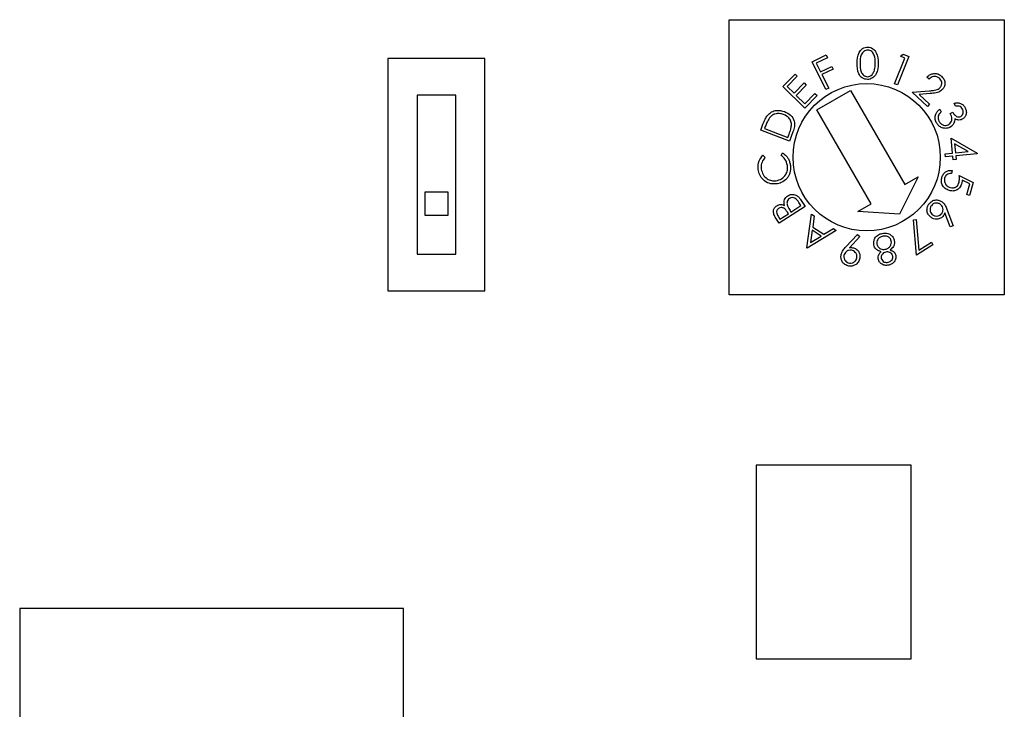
# Model space of a CAD drawing. Header units: millimetres. Extents: x 11 to 199, y 5 to 292.
# Tile 7 of 11: x 81 to 106, y 110 to 128. Entities that reach past the tile are written whole.
import ezdxf

# ---------------------------------------------------------------- set-up
doc = ezdxf.new("R2010")
doc.units = ezdxf.units.MM

msp = doc.modelspace()

# ---------------------------------------------------------------- linework, layer by layer
at = {"color": 7, "linetype": 'Continuous', "lineweight": 30}
for p, q in [((99.349, 128.099), (106.449, 128.099)), ((99.349, 120.999), (99.349, 128.099)), ((106.449, 128.099), (106.449, 120.999)), ((93.049, 127.099), (90.549, 127.099)), ((90.549, 127.099), (90.549, 121.099)), ((93.049, 121.099), (93.049, 127.099)), ((101.495, 127.011), (101.853, 127.188)), ((101.848, 126.297), (101.495, 127.011)), ((101.887, 127.118), (101.6, 126.976)), ((101.853, 127.188), (101.887, 127.118)), ((103.621, 126.443), (103.884, 127.108)), ((103.986, 127.151), (103.694, 126.414)), ((103.768, 127.154), (103.841, 127.208)), ((103.884, 127.108), (103.768, 127.154)), ((103.841, 127.208), (103.986, 127.151)), ((101.6, 126.976), (101.711, 126.752)), ((101.711, 126.752), (101.998, 126.894)), ((102.033, 126.824), (101.745, 126.682)), ((101.998, 126.894), (102.033, 126.824)), ((100.738, 126.371), (101.054, 126.696)), ((101.11, 126.641), (100.849, 126.373)), ((101.054, 126.696), (101.11, 126.641)), ((101.745, 126.682), (101.919, 126.332)), ((104.51, 126.567), (104.453, 126.619)), ((101.305, 125.819), (100.738, 126.371)), ((100.849, 126.373), (101.026, 126.2)), ((101.026, 126.2), (101.285, 126.466)), ((101.341, 126.412), (101.082, 126.146)), ((101.285, 126.466), (101.341, 126.412)), ((101.616, 125.771), (102.482, 126.271)), ((101.919, 126.332), (101.848, 126.297)), ((102.482, 126.271), (103.882, 123.846)), ((103.694, 126.414), (103.621, 126.443)), ((104.069, 126.227), (104.517, 126.264)), ((92.299, 126.149), (91.299, 126.149)), ((91.299, 126.149), (91.299, 122.049)), ((92.299, 122.049), (92.299, 126.149)), ((101.082, 126.146), (101.304, 125.93)), ((101.304, 125.93), (101.563, 126.196)), ((101.619, 126.142), (101.305, 125.819)), ((101.563, 126.196), (101.619, 126.142)), ((104.469, 125.861), (104.069, 126.227)), ((104.541, 126.19), (104.249, 126.167)), ((104.249, 126.167), (104.521, 125.917)), ((103.016, 123.346), (101.616, 125.771)), ((104.521, 125.917), (104.469, 125.861)), ((104.786, 125.787), (104.821, 125.717)), ((105.192, 125.869), (105.155, 125.942)), ((105.057, 125.675), (105.122, 125.708)), ((100.165, 125.244), (100.223, 125.398)), ((100.909, 124.964), (100.165, 125.244)), ((100.284, 125.341), (100.264, 125.288)), ((100.264, 125.288), (100.866, 125.062)), ((100.866, 125.062), (100.898, 125.148)), ((100.998, 125.201), (100.909, 124.964)), ((105.112, 124.657), (105.076, 125.037)), ((105.076, 125.037), (105.749, 124.654)), ((105.52, 124.696), (105.166, 124.898)), ((105.166, 124.898), (105.188, 124.664)), ((100.224, 124.598), (100.279, 124.542)), ((100.689, 124.595), (100.729, 124.663)), ((104.927, 124.639), (105.112, 124.657)), ((104.935, 124.559), (104.927, 124.639)), ((105.12, 124.577), (104.935, 124.559)), ((105.129, 124.481), (105.12, 124.577)), ((105.205, 124.488), (105.129, 124.481)), ((105.188, 124.664), (105.52, 124.696)), ((105.751, 124.638), (105.196, 124.584)), ((105.196, 124.584), (105.205, 124.488)), ((105.749, 124.654), (105.751, 124.638)), ((105.108, 124.207), (105.086, 124.128)), ((104.229, 124.046), (103.749, 123.077)), ((103.882, 123.846), (104.229, 124.046)), ((105.287, 124.073), (105.647, 123.897)), ((105.558, 123.858), (105.36, 123.954)), ((105.482, 123.585), (105.558, 123.858)), ((105.647, 123.897), (105.555, 123.565)), ((92.099, 123.649), (91.499, 123.649)), ((91.499, 123.649), (91.499, 123.049)), ((92.099, 123.049), (92.099, 123.649)), ((101.192, 123.459), (101.31, 123.275)), ((105.555, 123.565), (105.482, 123.585)), ((101.31, 123.275), (100.64, 122.846)), ((100.945, 123.134), (101.202, 123.299)), ((101.202, 123.299), (101.149, 123.381)), ((102.67, 123.146), (103.016, 123.346)), ((91.499, 123.049), (92.099, 123.049)), ((100.64, 122.846), (100.555, 122.978)), ((100.614, 123.031), (100.663, 122.954)), ((100.663, 122.954), (100.878, 123.091)), ((100.878, 123.091), (100.853, 123.129)), ((100.921, 123.172), (100.945, 123.134)), ((101.351, 122.214), (101.477, 123.08)), ((101.477, 123.08), (101.548, 123.033)), ((101.548, 123.033), (101.509, 122.746)), ((103.749, 123.077), (102.67, 123.146)), ((104.103, 122.936), (104.176, 122.943)), ((104.176, 122.943), (104.245, 122.15)), ((105.052, 122.748), (104.918, 123.115)), ((104.979, 123.184), (105.126, 122.775)), ((101.509, 122.746), (101.795, 122.559)), ((101.795, 122.559), (102.042, 122.709)), ((102.042, 122.709), (102.116, 122.66)), ((104.182, 122.02), (104.103, 122.936)), ((105.126, 122.775), (105.052, 122.748)), ((102.116, 122.66), (101.367, 122.203)), ((101.496, 122.663), (101.451, 122.349)), ((101.451, 122.349), (101.723, 122.514)), ((101.723, 122.514), (101.496, 122.663)), ((102.364, 122.237), (102.662, 122.554)), ((102.72, 122.501), (102.454, 122.214)), ((102.662, 122.554), (102.72, 122.501)), ((101.367, 122.203), (101.351, 122.214)), ((104.607, 122.291), (104.182, 122.02)), ((104.245, 122.15), (104.567, 122.354)), ((104.567, 122.354), (104.607, 122.291)), ((91.299, 122.049), (92.299, 122.049)), ((90.549, 121.099), (93.049, 121.099)), ((106.449, 120.999), (99.349, 120.999)), ((100.049, 116.599), (100.049, 111.599)), ((104.049, 116.599), (100.049, 116.599)), ((104.049, 111.599), (104.049, 116.599)), ((81.049, 112.899), (81.049, 102.999)), ((90.949, 112.899), (81.049, 112.899)), ((90.949, 102.999), (90.949, 112.899)), ((100.049, 111.599), (104.049, 111.599))]:
    msp.add_line(p, q, dxfattribs=at)
msp.add_circle((102.899, 124.549), 1.9, dxfattribs=at)
for points, knots in [([(102.653, 126.976), (102.657, 127.071), (102.663, 127.214), (102.77, 127.346), (102.855, 127.386), (102.902, 127.39), (102.925, 127.391)], [0, 0, 0, 0, 0.499701, 0.748888, 0.874439, 1, 1, 1, 1]), ([(102.653, 126.976), (102.657, 127.071), (102.663, 127.214), (102.77, 127.346), (102.855, 127.386), (102.902, 127.39), (102.925, 127.391)], [0, 0, 0, 0, 0.499701, 0.748888, 0.874439, 1, 1, 1, 1]), ([(102.927, 127.316), (102.909, 127.314), (102.872, 127.31), (102.807, 127.272), (102.732, 127.161), (102.73, 127.049), (102.729, 126.974)], [0, 0, 0, 0, 0.125282, 0.250694, 0.499562, 1, 1, 1, 1]), ([(102.927, 127.316), (102.909, 127.314), (102.872, 127.31), (102.807, 127.272), (102.732, 127.161), (102.73, 127.049), (102.729, 126.974)], [0, 0, 0, 0, 0.125282, 0.250694, 0.499562, 1, 1, 1, 1]), ([(102.925, 127.391), (102.948, 127.389), (102.995, 127.385), (103.08, 127.343), (103.187, 127.21), (103.193, 127.066), (103.197, 126.97)], [0, 0, 0, 0, 0.125661, 0.251252, 0.50065, 1, 1, 1, 1]), ([(102.925, 127.391), (102.948, 127.389), (102.995, 127.385), (103.08, 127.343), (103.187, 127.21), (103.193, 127.066), (103.197, 126.97)], [0, 0, 0, 0, 0.125661, 0.251252, 0.50065, 1, 1, 1, 1]), ([(103.122, 126.97), (103.12, 127.044), (103.117, 127.156), (103.046, 127.269), (102.982, 127.309), (102.945, 127.313), (102.927, 127.316)], [0, 0, 0, 0, 0.500237, 0.74927, 0.874753, 1, 1, 1, 1]), ([(103.122, 126.97), (103.12, 127.044), (103.117, 127.156), (103.046, 127.269), (102.982, 127.309), (102.945, 127.313), (102.927, 127.316)], [0, 0, 0, 0, 0.500237, 0.74927, 0.874753, 1, 1, 1, 1]), ([(102.916, 126.556), (102.893, 126.558), (102.847, 126.562), (102.762, 126.604), (102.658, 126.739), (102.655, 126.881), (102.653, 126.976)], [0, 0, 0, 0, 0.125601, 0.251175, 0.500319, 1, 1, 1, 1]), ([(102.916, 126.556), (102.893, 126.558), (102.847, 126.562), (102.762, 126.604), (102.658, 126.739), (102.655, 126.881), (102.653, 126.976)], [0, 0, 0, 0, 0.125601, 0.251175, 0.500319, 1, 1, 1, 1]), ([(102.729, 126.974), (102.728, 126.899), (102.728, 126.786), (102.801, 126.674), (102.865, 126.634), (102.901, 126.63), (102.92, 126.628)], [0, 0, 0, 0, 0.500417, 0.74923, 0.874718, 1, 1, 1, 1]), ([(102.729, 126.974), (102.728, 126.899), (102.728, 126.786), (102.801, 126.674), (102.865, 126.634), (102.901, 126.63), (102.92, 126.628)], [0, 0, 0, 0, 0.500417, 0.74923, 0.874718, 1, 1, 1, 1]), ([(103.197, 126.97), (103.191, 126.875), (103.183, 126.731), (103.072, 126.601), (102.987, 126.561), (102.94, 126.557), (102.916, 126.556)], [0, 0, 0, 0, 0.499373, 0.748747, 0.874374, 1, 1, 1, 1]), ([(103.197, 126.97), (103.191, 126.875), (103.183, 126.731), (103.072, 126.601), (102.987, 126.561), (102.94, 126.557), (102.916, 126.556)], [0, 0, 0, 0, 0.499373, 0.748747, 0.874374, 1, 1, 1, 1]), ([(102.92, 126.628), (102.942, 126.63), (102.985, 126.636), (103.052, 126.682), (103.075, 126.734), (103.09, 126.765)], [0, 0, 0, 0, 0.280095, 0.560672, 1, 1, 1, 1]), ([(102.92, 126.628), (102.942, 126.63), (102.985, 126.636), (103.052, 126.682), (103.075, 126.734), (103.09, 126.765)], [0, 0, 0, 0, 0.280095, 0.560672, 1, 1, 1, 1]), ([(103.09, 126.765), (103.1, 126.803), (103.119, 126.87), (103.121, 126.939), (103.122, 126.97)], [0, 0, 0, 0, 0.559618, 1, 1, 1, 1]), ([(103.09, 126.765), (103.1, 126.803), (103.119, 126.87), (103.121, 126.939), (103.122, 126.97)], [0, 0, 0, 0, 0.559618, 1, 1, 1, 1]), ([(104.453, 126.619), (104.484, 126.645), (104.544, 126.697), (104.657, 126.716), (104.758, 126.696), (104.808, 126.658), (104.832, 126.639)], [0, 0, 0, 0, 0.280002, 0.559513, 0.779659, 1, 1, 1, 1]), ([(104.453, 126.619), (104.484, 126.645), (104.544, 126.697), (104.657, 126.716), (104.758, 126.696), (104.808, 126.658), (104.832, 126.639)], [0, 0, 0, 0, 0.280002, 0.559513, 0.779659, 1, 1, 1, 1]), ([(104.778, 126.586), (104.755, 126.602), (104.709, 126.635), (104.628, 126.637), (104.56, 126.61), (104.527, 126.581), (104.51, 126.567)], [0, 0, 0, 0, 0.279462, 0.558569, 0.779024, 1, 1, 1, 1]), ([(104.778, 126.586), (104.755, 126.602), (104.709, 126.635), (104.628, 126.637), (104.56, 126.61), (104.527, 126.581), (104.51, 126.567)], [0, 0, 0, 0, 0.279462, 0.558569, 0.779024, 1, 1, 1, 1]), ([(104.794, 126.347), (104.809, 126.368), (104.838, 126.409), (104.838, 126.481), (104.818, 126.542), (104.791, 126.571), (104.778, 126.586)], [0, 0, 0, 0, 0.279179, 0.559034, 0.779397, 1, 1, 1, 1]), ([(104.794, 126.347), (104.809, 126.368), (104.838, 126.409), (104.838, 126.481), (104.818, 126.542), (104.791, 126.571), (104.778, 126.586)], [0, 0, 0, 0, 0.279179, 0.559034, 0.779397, 1, 1, 1, 1]), ([(104.832, 126.639), (104.857, 126.612), (104.906, 126.558), (104.922, 126.456), (104.904, 126.363), (104.87, 126.318), (104.853, 126.296)], [0, 0, 0, 0, 0.280001, 0.559264, 0.779602, 1, 1, 1, 1]), ([(104.832, 126.639), (104.857, 126.612), (104.906, 126.558), (104.922, 126.456), (104.904, 126.363), (104.87, 126.318), (104.853, 126.296)], [0, 0, 0, 0, 0.280001, 0.559264, 0.779602, 1, 1, 1, 1]), ([(104.517, 126.264), (104.55, 126.267), (104.606, 126.272), (104.682, 126.283), (104.746, 126.303), (104.778, 126.332), (104.794, 126.347)], [0, 0, 0, 0, 0.340519, 0.56078, 0.780523, 1, 1, 1, 1]), ([(104.517, 126.264), (104.55, 126.267), (104.606, 126.272), (104.682, 126.283), (104.746, 126.303), (104.778, 126.332), (104.794, 126.347)], [0, 0, 0, 0, 0.340519, 0.56078, 0.780523, 1, 1, 1, 1]), ([(104.853, 126.296), (104.823, 126.27), (104.775, 126.229), (104.688, 126.209), (104.615, 126.197), (104.565, 126.193), (104.541, 126.19)], [0, 0, 0, 0, 0.338461, 0.5587846, 0.7793658, 1, 1, 1, 1]), ([(104.853, 126.296), (104.823, 126.27), (104.775, 126.229), (104.688, 126.209), (104.615, 126.197), (104.565, 126.193), (104.541, 126.19)], [0, 0, 0, 0, 0.338461, 0.5587846, 0.7793658, 1, 1, 1, 1]), ([(100.341, 125.63), (100.374, 125.662), (100.439, 125.725), (100.599, 125.774), (100.713, 125.745), (100.782, 125.727)], [0, 0, 0, 0, 0.280441, 0.560895, 1, 1, 1, 1]), ([(100.341, 125.63), (100.374, 125.662), (100.439, 125.725), (100.599, 125.774), (100.713, 125.745), (100.782, 125.727)], [0, 0, 0, 0, 0.280441, 0.560895, 1, 1, 1, 1]), ([(104.694, 125.448), (104.68, 125.482), (104.654, 125.55), (104.671, 125.653), (104.72, 125.733), (104.764, 125.769), (104.786, 125.787)], [0, 0, 0, 0, 0.279861, 0.558966, 0.779248, 1, 1, 1, 1]), ([(104.694, 125.448), (104.68, 125.482), (104.654, 125.55), (104.671, 125.653), (104.72, 125.733), (104.764, 125.769), (104.786, 125.787)], [0, 0, 0, 0, 0.279861, 0.558966, 0.779248, 1, 1, 1, 1]), ([(105.155, 125.942), (105.187, 125.947), (105.249, 125.959), (105.337, 125.936), (105.405, 125.888), (105.43, 125.846), (105.443, 125.824)], [0, 0, 0, 0, 0.2803506, 0.5597595, 0.7797959, 1, 1, 1, 1]), ([(105.155, 125.942), (105.187, 125.947), (105.249, 125.959), (105.337, 125.936), (105.405, 125.888), (105.43, 125.846), (105.443, 125.824)], [0, 0, 0, 0, 0.2803506, 0.5597595, 0.7797959, 1, 1, 1, 1]), ([(105.374, 125.79), (105.363, 125.807), (105.342, 125.841), (105.275, 125.874), (105.223, 125.871), (105.192, 125.869)], [0, 0, 0, 0, 0.280086, 0.559628, 1, 1, 1, 1]), ([(105.374, 125.79), (105.363, 125.807), (105.342, 125.841), (105.275, 125.874), (105.223, 125.871), (105.192, 125.869)], [0, 0, 0, 0, 0.280086, 0.559628, 1, 1, 1, 1]), ([(105.325, 125.601), (105.341, 125.613), (105.375, 125.637), (105.393, 125.693), (105.393, 125.745), (105.38, 125.775), (105.374, 125.79)], [0, 0, 0, 0, 0.278732, 0.558613, 0.779111, 1, 1, 1, 1]), ([(105.325, 125.601), (105.341, 125.613), (105.375, 125.637), (105.393, 125.693), (105.393, 125.745), (105.38, 125.775), (105.374, 125.79)], [0, 0, 0, 0, 0.278732, 0.558613, 0.779111, 1, 1, 1, 1]), ([(105.443, 125.824), (105.454, 125.794), (105.477, 125.734), (105.465, 125.643), (105.424, 125.569), (105.382, 125.541), (105.361, 125.527)], [0, 0, 0, 0, 0.280025, 0.559821, 0.780065, 1, 1, 1, 1]), ([(105.443, 125.824), (105.454, 125.794), (105.477, 125.734), (105.465, 125.643), (105.424, 125.569), (105.382, 125.541), (105.361, 125.527)], [0, 0, 0, 0, 0.280025, 0.559821, 0.780065, 1, 1, 1, 1]), ([(100.223, 125.398), (100.241, 125.444), (100.272, 125.526), (100.32, 125.599), (100.341, 125.63)], [0, 0, 0, 0, 0.560447, 1, 1, 1, 1]), ([(100.223, 125.398), (100.241, 125.444), (100.272, 125.526), (100.32, 125.599), (100.341, 125.63)], [0, 0, 0, 0, 0.560447, 1, 1, 1, 1]), ([(100.392, 125.563), (100.368, 125.523), (100.326, 125.452), (100.297, 125.375), (100.284, 125.341)], [0, 0, 0, 0, 0.559535, 1, 1, 1, 1]), ([(100.392, 125.563), (100.368, 125.523), (100.326, 125.452), (100.297, 125.375), (100.284, 125.341)], [0, 0, 0, 0, 0.559535, 1, 1, 1, 1]), ([(100.755, 125.652), (100.719, 125.662), (100.647, 125.684), (100.54, 125.672), (100.451, 125.629), (100.412, 125.585), (100.392, 125.563)], [0, 0, 0, 0, 0.280218, 0.559829, 0.779823, 1, 1, 1, 1]), ([(100.755, 125.652), (100.719, 125.662), (100.647, 125.684), (100.54, 125.672), (100.451, 125.629), (100.412, 125.585), (100.392, 125.563)], [0, 0, 0, 0, 0.280218, 0.559829, 0.779823, 1, 1, 1, 1]), ([(100.959, 125.369), (100.958, 125.404), (100.954, 125.475), (100.886, 125.586), (100.805, 125.627), (100.755, 125.652)], [0, 0, 0, 0, 0.280471, 0.560926, 1, 1, 1, 1]), ([(100.959, 125.369), (100.958, 125.404), (100.954, 125.475), (100.886, 125.586), (100.805, 125.627), (100.755, 125.652)], [0, 0, 0, 0, 0.280471, 0.560926, 1, 1, 1, 1]), ([(100.782, 125.727), (100.837, 125.7), (100.946, 125.646), (101.04, 125.495), (101.045, 125.336), (101.014, 125.246), (100.998, 125.201)], [0, 0, 0, 0, 0.279992, 0.559031, 0.778795, 1, 1, 1, 1]), ([(100.782, 125.727), (100.837, 125.7), (100.946, 125.646), (101.04, 125.495), (101.045, 125.336), (101.014, 125.246), (100.998, 125.201)], [0, 0, 0, 0, 0.279992, 0.559031, 0.778795, 1, 1, 1, 1]), ([(104.747, 125.614), (104.743, 125.589), (104.737, 125.543), (104.755, 125.501), (104.764, 125.482)], [0, 0, 0, 0, 0.558659, 1, 1, 1, 1]), ([(104.747, 125.614), (104.743, 125.589), (104.737, 125.543), (104.755, 125.501), (104.764, 125.482)], [0, 0, 0, 0, 0.558659, 1, 1, 1, 1]), ([(104.821, 125.717), (104.803, 125.701), (104.771, 125.672), (104.754, 125.632), (104.747, 125.614)], [0, 0, 0, 0, 0.560699, 1, 1, 1, 1]), ([(104.821, 125.717), (104.803, 125.701), (104.771, 125.672), (104.754, 125.632), (104.747, 125.614)], [0, 0, 0, 0, 0.560699, 1, 1, 1, 1]), ([(104.764, 125.482), (104.778, 125.459), (104.806, 125.412), (104.874, 125.375), (104.945, 125.365), (104.985, 125.38), (105.005, 125.388)], [0, 0, 0, 0, 0.280283, 0.559563, 0.779872, 1, 1, 1, 1]), ([(104.764, 125.482), (104.778, 125.459), (104.806, 125.412), (104.874, 125.375), (104.945, 125.365), (104.985, 125.38), (105.005, 125.388)], [0, 0, 0, 0, 0.280283, 0.559563, 0.779872, 1, 1, 1, 1]), ([(105.005, 125.388), (105.022, 125.399), (105.057, 125.422), (105.088, 125.476), (105.103, 125.565), (105.076, 125.63), (105.057, 125.675)], [0, 0, 0, 0, 0.186662, 0.37354, 0.560287, 1, 1, 1, 1]), ([(105.005, 125.388), (105.022, 125.399), (105.057, 125.422), (105.088, 125.476), (105.103, 125.565), (105.076, 125.63), (105.057, 125.675)], [0, 0, 0, 0, 0.186662, 0.37354, 0.560287, 1, 1, 1, 1]), ([(105.122, 125.708), (105.135, 125.687), (105.159, 125.646), (105.21, 125.603), (105.271, 125.583), (105.307, 125.595), (105.325, 125.601)], [0, 0, 0, 0, 0.280946, 0.561417, 0.780796, 1, 1, 1, 1]), ([(105.122, 125.708), (105.135, 125.687), (105.159, 125.646), (105.21, 125.603), (105.271, 125.583), (105.307, 125.595), (105.325, 125.601)], [0, 0, 0, 0, 0.280946, 0.561417, 0.780796, 1, 1, 1, 1]), ([(105.169, 125.545), (105.17, 125.523), (105.171, 125.484), (105.156, 125.447), (105.15, 125.43)], [0, 0, 0, 0, 0.559875, 1, 1, 1, 1]), ([(105.169, 125.545), (105.17, 125.523), (105.171, 125.484), (105.156, 125.447), (105.15, 125.43)], [0, 0, 0, 0, 0.559875, 1, 1, 1, 1]), ([(105.361, 125.527), (105.344, 125.52), (105.308, 125.506), (105.239, 125.508), (105.196, 125.531), (105.169, 125.545)], [0, 0, 0, 0, 0.280322, 0.560483, 1, 1, 1, 1]), ([(105.361, 125.527), (105.344, 125.52), (105.308, 125.506), (105.239, 125.508), (105.196, 125.531), (105.169, 125.545)], [0, 0, 0, 0, 0.280322, 0.560483, 1, 1, 1, 1]), ([(100.898, 125.148), (100.914, 125.188), (100.941, 125.26), (100.954, 125.336), (100.959, 125.369)], [0, 0, 0, 0, 0.5603879, 1, 1, 1, 1]), ([(100.898, 125.148), (100.914, 125.188), (100.941, 125.26), (100.954, 125.336), (100.959, 125.369)], [0, 0, 0, 0, 0.5603879, 1, 1, 1, 1]), ([(105.046, 125.32), (105.009, 125.308), (104.934, 125.283), (104.824, 125.31), (104.741, 125.369), (104.71, 125.422), (104.694, 125.448)], [0, 0, 0, 0, 0.279428, 0.558847, 0.779284, 1, 1, 1, 1]), ([(105.046, 125.32), (105.009, 125.308), (104.934, 125.283), (104.824, 125.31), (104.741, 125.369), (104.71, 125.422), (104.694, 125.448)], [0, 0, 0, 0, 0.279428, 0.558847, 0.779284, 1, 1, 1, 1]), ([(105.15, 125.43), (105.136, 125.405), (105.111, 125.359), (105.066, 125.332), (105.046, 125.32)], [0, 0, 0, 0, 0.559523, 1, 1, 1, 1]), ([(105.15, 125.43), (105.136, 125.405), (105.111, 125.359), (105.066, 125.332), (105.046, 125.32)], [0, 0, 0, 0, 0.559523, 1, 1, 1, 1]), ([(100.102, 124.232), (100.1, 124.309), (100.098, 124.447), (100.185, 124.552), (100.224, 124.598)], [0, 0, 0, 0, 0.559524, 1, 1, 1, 1]), ([(100.102, 124.232), (100.1, 124.309), (100.098, 124.447), (100.185, 124.552), (100.224, 124.598)], [0, 0, 0, 0, 0.559524, 1, 1, 1, 1]), ([(100.279, 124.542), (100.255, 124.514), (100.215, 124.467), (100.186, 124.387), (100.174, 124.315), (100.177, 124.267), (100.179, 124.243)], [0, 0, 0, 0, 0.339385, 0.559509, 0.779752, 1, 1, 1, 1]), ([(100.279, 124.542), (100.255, 124.514), (100.215, 124.467), (100.186, 124.387), (100.174, 124.315), (100.177, 124.267), (100.179, 124.243)], [0, 0, 0, 0, 0.339385, 0.559509, 0.779752, 1, 1, 1, 1]), ([(100.855, 124.334), (100.839, 124.393), (100.812, 124.499), (100.727, 124.566), (100.689, 124.595)], [0, 0, 0, 0, 0.558738, 1, 1, 1, 1]), ([(100.855, 124.334), (100.839, 124.393), (100.812, 124.499), (100.727, 124.566), (100.689, 124.595)], [0, 0, 0, 0, 0.558738, 1, 1, 1, 1]), ([(100.729, 124.663), (100.765, 124.636), (100.825, 124.592), (100.881, 124.505), (100.915, 124.425), (100.925, 124.368), (100.93, 124.339)], [0, 0, 0, 0, 0.339255, 0.559431, 0.779682, 1, 1, 1, 1]), ([(100.729, 124.663), (100.765, 124.636), (100.825, 124.592), (100.881, 124.505), (100.915, 124.425), (100.925, 124.368), (100.93, 124.339)], [0, 0, 0, 0, 0.339255, 0.559431, 0.779682, 1, 1, 1, 1]), ([(100.566, 123.859), (100.503, 123.858), (100.377, 123.857), (100.227, 123.957), (100.131, 124.088), (100.112, 124.184), (100.102, 124.232)], [0, 0, 0, 0, 0.279491, 0.559094, 0.779387, 1, 1, 1, 1]), ([(100.566, 123.859), (100.503, 123.858), (100.377, 123.857), (100.227, 123.957), (100.131, 124.088), (100.112, 124.184), (100.102, 124.232)], [0, 0, 0, 0, 0.279491, 0.559094, 0.779387, 1, 1, 1, 1]), ([(100.179, 124.243), (100.192, 124.194), (100.217, 124.095), (100.32, 123.991), (100.442, 123.938), (100.522, 123.941), (100.562, 123.943)], [0, 0, 0, 0, 0.279738, 0.559347, 0.779582, 1, 1, 1, 1]), ([(100.179, 124.243), (100.192, 124.194), (100.217, 124.095), (100.32, 123.991), (100.442, 123.938), (100.522, 123.941), (100.562, 123.943)], [0, 0, 0, 0, 0.279738, 0.559347, 0.779582, 1, 1, 1, 1]), ([(100.562, 123.943), (100.612, 123.955), (100.713, 123.98), (100.812, 124.089), (100.861, 124.214), (100.857, 124.294), (100.855, 124.334)], [0, 0, 0, 0, 0.279578, 0.559094, 0.77939, 1, 1, 1, 1]), ([(100.562, 123.943), (100.612, 123.955), (100.713, 123.98), (100.812, 124.089), (100.861, 124.214), (100.857, 124.294), (100.855, 124.334)], [0, 0, 0, 0, 0.279578, 0.559094, 0.77939, 1, 1, 1, 1]), ([(100.93, 124.339), (100.933, 124.297), (100.938, 124.228), (100.917, 124.134), (100.884, 124.059), (100.851, 124.016), (100.834, 123.995)], [0, 0, 0, 0, 0.339845, 0.559928, 0.779936, 1, 1, 1, 1]), ([(100.93, 124.339), (100.933, 124.297), (100.938, 124.228), (100.917, 124.134), (100.884, 124.059), (100.851, 124.016), (100.834, 123.995)], [0, 0, 0, 0, 0.339845, 0.559928, 0.779936, 1, 1, 1, 1]), ([(104.839, 124.03), (104.85, 124.061), (104.874, 124.124), (104.949, 124.183), (105.03, 124.212), (105.082, 124.209), (105.108, 124.207)], [0, 0, 0, 0, 0.279885, 0.559322, 0.779565, 1, 1, 1, 1]), ([(104.839, 124.03), (104.85, 124.061), (104.874, 124.124), (104.949, 124.183), (105.03, 124.212), (105.082, 124.209), (105.108, 124.207)], [0, 0, 0, 0, 0.279885, 0.559322, 0.779565, 1, 1, 1, 1]), ([(100.834, 123.995), (100.79, 123.956), (100.712, 123.887), (100.611, 123.867), (100.566, 123.859)], [0, 0, 0, 0, 0.55904, 1, 1, 1, 1]), ([(100.834, 123.995), (100.79, 123.956), (100.712, 123.887), (100.611, 123.867), (100.566, 123.859)], [0, 0, 0, 0, 0.55904, 1, 1, 1, 1]), ([(105.033, 123.688), (104.995, 123.704), (104.918, 123.735), (104.845, 123.829), (104.819, 123.934), (104.832, 123.998), (104.839, 124.03)], [0, 0, 0, 0, 0.2798968, 0.5593295, 0.7794167, 1, 1, 1, 1]), ([(105.033, 123.688), (104.995, 123.704), (104.918, 123.735), (104.845, 123.829), (104.819, 123.934), (104.832, 123.998), (104.839, 124.03)], [0, 0, 0, 0, 0.2798968, 0.5593295, 0.7794167, 1, 1, 1, 1]), ([(104.909, 124.006), (104.905, 123.976), (104.897, 123.917), (104.936, 123.842), (104.992, 123.789), (105.036, 123.774), (105.058, 123.766)], [0, 0, 0, 0, 0.279063, 0.55882, 0.779259, 1, 1, 1, 1]), ([(104.909, 124.006), (104.905, 123.976), (104.897, 123.917), (104.936, 123.842), (104.992, 123.789), (105.036, 123.774), (105.058, 123.766)], [0, 0, 0, 0, 0.279063, 0.55882, 0.779259, 1, 1, 1, 1]), ([(105.086, 124.128), (105.064, 124.129), (105.019, 124.129), (104.965, 124.097), (104.927, 124.055), (104.915, 124.022), (104.909, 124.006)], [0, 0, 0, 0, 0.2801582, 0.5592918, 0.7796475, 1, 1, 1, 1]), ([(105.086, 124.128), (105.064, 124.129), (105.019, 124.129), (104.965, 124.097), (104.927, 124.055), (104.915, 124.022), (104.909, 124.006)], [0, 0, 0, 0, 0.2801582, 0.5592918, 0.7796475, 1, 1, 1, 1]), ([(105.282, 123.898), (105.287, 123.93), (105.297, 123.988), (105.29, 124.047), (105.287, 124.073)], [0, 0, 0, 0, 0.559298, 1, 1, 1, 1]), ([(105.282, 123.898), (105.287, 123.93), (105.297, 123.988), (105.29, 124.047), (105.287, 124.073)], [0, 0, 0, 0, 0.559298, 1, 1, 1, 1]), ([(105.36, 123.954), (105.36, 123.936), (105.359, 123.904), (105.352, 123.873), (105.349, 123.86)], [0, 0, 0, 0, 0.560039, 1, 1, 1, 1]), ([(105.36, 123.954), (105.36, 123.936), (105.359, 123.904), (105.352, 123.873), (105.349, 123.86)], [0, 0, 0, 0, 0.560039, 1, 1, 1, 1]), ([(105.349, 123.86), (105.335, 123.824), (105.307, 123.754), (105.217, 123.692), (105.121, 123.671), (105.062, 123.682), (105.033, 123.688)], [0, 0, 0, 0, 0.2796507, 0.5590146, 0.7793079, 1, 1, 1, 1]), ([(105.349, 123.86), (105.335, 123.824), (105.307, 123.754), (105.217, 123.692), (105.121, 123.671), (105.062, 123.682), (105.033, 123.688)], [0, 0, 0, 0, 0.2796507, 0.5590146, 0.7793079, 1, 1, 1, 1]), ([(105.058, 123.766), (105.085, 123.761), (105.139, 123.752), (105.213, 123.784), (105.261, 123.836), (105.275, 123.877), (105.282, 123.898)], [0, 0, 0, 0, 0.279888, 0.559002, 0.77919, 1, 1, 1, 1]), ([(105.058, 123.766), (105.085, 123.761), (105.139, 123.752), (105.213, 123.784), (105.261, 123.836), (105.275, 123.877), (105.282, 123.898)], [0, 0, 0, 0, 0.279888, 0.559002, 0.77919, 1, 1, 1, 1]), ([(100.777, 123.302), (100.772, 123.329), (100.761, 123.381), (100.775, 123.456), (100.811, 123.515), (100.844, 123.541), (100.861, 123.553)], [0, 0, 0, 0, 0.280541, 0.559779, 0.779821, 1, 1, 1, 1]), ([(100.777, 123.302), (100.772, 123.329), (100.761, 123.381), (100.775, 123.456), (100.811, 123.515), (100.844, 123.541), (100.861, 123.553)], [0, 0, 0, 0, 0.280541, 0.559779, 0.779821, 1, 1, 1, 1]), ([(100.907, 123.485), (100.891, 123.472), (100.861, 123.447), (100.835, 123.377), (100.846, 123.327), (100.853, 123.296)], [0, 0, 0, 0, 0.280362, 0.560843, 1, 1, 1, 1]), ([(100.907, 123.485), (100.891, 123.472), (100.861, 123.447), (100.835, 123.377), (100.846, 123.327), (100.853, 123.296)], [0, 0, 0, 0, 0.280362, 0.560843, 1, 1, 1, 1]), ([(100.861, 123.553), (100.894, 123.569), (100.96, 123.6), (101.064, 123.579), (101.142, 123.528), (101.176, 123.482), (101.192, 123.459)], [0, 0, 0, 0, 0.279161, 0.558636, 0.779044, 1, 1, 1, 1]), ([(100.861, 123.553), (100.894, 123.569), (100.96, 123.6), (101.064, 123.579), (101.142, 123.528), (101.176, 123.482), (101.192, 123.459)], [0, 0, 0, 0, 0.279161, 0.558636, 0.779044, 1, 1, 1, 1]), ([(101.149, 123.381), (101.121, 123.424), (101.079, 123.488), (100.976, 123.514), (100.93, 123.494), (100.907, 123.485)], [0, 0, 0, 0, 0.499971, 0.750229, 1, 1, 1, 1]), ([(101.149, 123.381), (101.121, 123.424), (101.079, 123.488), (100.976, 123.514), (100.93, 123.494), (100.907, 123.485)], [0, 0, 0, 0, 0.499971, 0.750229, 1, 1, 1, 1]), ([(104.506, 123.346), (104.531, 123.372), (104.58, 123.425), (104.681, 123.451), (104.774, 123.439), (104.822, 123.41), (104.846, 123.395)], [0, 0, 0, 0, 0.2796356, 0.5590577, 0.7795233, 1, 1, 1, 1]), ([(104.506, 123.346), (104.531, 123.372), (104.58, 123.425), (104.681, 123.451), (104.774, 123.439), (104.822, 123.41), (104.846, 123.395)], [0, 0, 0, 0, 0.2796356, 0.5590577, 0.7795233, 1, 1, 1, 1]), ([(100.555, 122.978), (100.537, 123.008), (100.502, 123.066), (100.486, 123.162), (100.519, 123.247), (100.561, 123.281), (100.582, 123.298)], [0, 0, 0, 0, 0.2814034, 0.5601258, 0.779987, 1, 1, 1, 1]), ([(100.555, 122.978), (100.537, 123.008), (100.502, 123.066), (100.486, 123.162), (100.519, 123.247), (100.561, 123.281), (100.582, 123.298)], [0, 0, 0, 0, 0.2814034, 0.5601258, 0.779987, 1, 1, 1, 1]), ([(100.626, 123.229), (100.611, 123.217), (100.589, 123.199), (100.576, 123.163), (100.57, 123.107), (100.594, 123.065), (100.614, 123.031)], [0, 0, 0, 0, 0.249811, 0.375478, 0.501209, 1, 1, 1, 1]), ([(100.626, 123.229), (100.611, 123.217), (100.589, 123.199), (100.576, 123.163), (100.57, 123.107), (100.594, 123.065), (100.614, 123.031)], [0, 0, 0, 0, 0.249811, 0.375478, 0.501209, 1, 1, 1, 1]), ([(100.582, 123.298), (100.599, 123.307), (100.633, 123.325), (100.703, 123.334), (100.749, 123.314), (100.777, 123.302)], [0, 0, 0, 0, 0.280656, 0.561211, 1, 1, 1, 1]), ([(100.582, 123.298), (100.599, 123.307), (100.633, 123.325), (100.703, 123.334), (100.749, 123.314), (100.777, 123.302)], [0, 0, 0, 0, 0.280656, 0.561211, 1, 1, 1, 1]), ([(100.853, 123.129), (100.827, 123.17), (100.794, 123.221), (100.728, 123.247), (100.681, 123.253), (100.648, 123.238), (100.626, 123.229)], [0, 0, 0, 0, 0.499311, 0.625093, 0.750879, 1, 1, 1, 1]), ([(100.853, 123.129), (100.827, 123.17), (100.794, 123.221), (100.728, 123.247), (100.681, 123.253), (100.648, 123.238), (100.626, 123.229)], [0, 0, 0, 0, 0.499311, 0.625093, 0.750879, 1, 1, 1, 1]), ([(100.853, 123.296), (100.864, 123.272), (100.884, 123.229), (100.91, 123.19), (100.921, 123.172)], [0, 0, 0, 0, 0.559685, 1, 1, 1, 1]), ([(100.853, 123.296), (100.864, 123.272), (100.884, 123.229), (100.91, 123.19), (100.921, 123.172)], [0, 0, 0, 0, 0.559685, 1, 1, 1, 1]), ([(104.555, 123), (104.528, 123.025), (104.474, 123.075), (104.449, 123.178), (104.462, 123.272), (104.491, 123.322), (104.506, 123.346)], [0, 0, 0, 0, 0.279654, 0.559008, 0.779487, 1, 1, 1, 1]), ([(104.555, 123), (104.528, 123.025), (104.474, 123.075), (104.449, 123.178), (104.462, 123.272), (104.491, 123.322), (104.506, 123.346)], [0, 0, 0, 0, 0.279654, 0.559008, 0.779487, 1, 1, 1, 1]), ([(104.567, 123.298), (104.554, 123.276), (104.529, 123.233), (104.534, 123.162), (104.558, 123.102), (104.587, 123.076), (104.602, 123.063)], [0, 0, 0, 0, 0.279544, 0.55927, 0.779612, 1, 1, 1, 1]), ([(104.567, 123.298), (104.554, 123.276), (104.529, 123.233), (104.534, 123.162), (104.558, 123.102), (104.587, 123.076), (104.602, 123.063)], [0, 0, 0, 0, 0.279544, 0.55927, 0.779612, 1, 1, 1, 1]), ([(104.801, 123.332), (104.779, 123.345), (104.736, 123.37), (104.665, 123.365), (104.605, 123.341), (104.58, 123.312), (104.567, 123.298)], [0, 0, 0, 0, 0.279545, 0.559322, 0.779642, 1, 1, 1, 1]), ([(104.801, 123.332), (104.779, 123.345), (104.736, 123.37), (104.665, 123.365), (104.605, 123.341), (104.58, 123.312), (104.567, 123.298)], [0, 0, 0, 0, 0.279545, 0.559322, 0.779642, 1, 1, 1, 1]), ([(104.836, 123.098), (104.849, 123.119), (104.873, 123.163), (104.869, 123.234), (104.845, 123.294), (104.816, 123.32), (104.801, 123.332)], [0, 0, 0, 0, 0.279514, 0.5593, 0.779556, 1, 1, 1, 1]), ([(104.836, 123.098), (104.849, 123.119), (104.873, 123.163), (104.869, 123.234), (104.845, 123.294), (104.816, 123.32), (104.801, 123.332)], [0, 0, 0, 0, 0.279514, 0.5593, 0.779556, 1, 1, 1, 1]), ([(104.846, 123.395), (104.879, 123.361), (104.938, 123.3), (104.967, 123.22), (104.979, 123.184)], [0, 0, 0, 0, 0.558185, 1, 1, 1, 1]), ([(104.846, 123.395), (104.879, 123.361), (104.938, 123.3), (104.967, 123.22), (104.979, 123.184)], [0, 0, 0, 0, 0.558185, 1, 1, 1, 1]), ([(104.881, 123.041), (104.858, 123.016), (104.81, 122.966), (104.713, 122.946), (104.624, 122.957), (104.578, 122.985), (104.555, 123)], [0, 0, 0, 0, 0.279377, 0.559058, 0.7794, 1, 1, 1, 1]), ([(104.881, 123.041), (104.858, 123.016), (104.81, 122.966), (104.713, 122.946), (104.624, 122.957), (104.578, 122.985), (104.555, 123)], [0, 0, 0, 0, 0.279377, 0.559058, 0.7794, 1, 1, 1, 1]), ([(104.602, 123.063), (104.623, 123.051), (104.666, 123.026), (104.738, 123.03), (104.797, 123.054), (104.823, 123.083), (104.836, 123.098)], [0, 0, 0, 0, 0.2795, 0.559271, 0.779606, 1, 1, 1, 1]), ([(104.602, 123.063), (104.623, 123.051), (104.666, 123.026), (104.738, 123.03), (104.797, 123.054), (104.823, 123.083), (104.836, 123.098)], [0, 0, 0, 0, 0.2795, 0.559271, 0.779606, 1, 1, 1, 1]), ([(104.918, 123.115), (104.913, 123.1), (104.903, 123.074), (104.888, 123.051), (104.881, 123.041)], [0, 0, 0, 0, 0.560031, 1, 1, 1, 1]), ([(104.918, 123.115), (104.913, 123.1), (104.903, 123.074), (104.888, 123.051), (104.881, 123.041)], [0, 0, 0, 0, 0.560031, 1, 1, 1, 1]), ([(103.085, 122.285), (103.081, 122.318), (103.075, 122.378), (103.1, 122.432), (103.111, 122.456)], [0, 0, 0, 0, 0.559373, 1, 1, 1, 1]), ([(103.085, 122.285), (103.081, 122.318), (103.075, 122.378), (103.1, 122.432), (103.111, 122.456)], [0, 0, 0, 0, 0.559373, 1, 1, 1, 1]), ([(103.111, 122.456), (103.124, 122.475), (103.148, 122.511), (103.213, 122.558), (103.267, 122.573), (103.301, 122.583)], [0, 0, 0, 0, 0.280048, 0.560195, 1, 1, 1, 1]), ([(103.111, 122.456), (103.124, 122.475), (103.148, 122.511), (103.213, 122.558), (103.267, 122.573), (103.301, 122.583)], [0, 0, 0, 0, 0.280048, 0.560195, 1, 1, 1, 1]), ([(103.315, 122.509), (103.289, 122.501), (103.237, 122.487), (103.184, 122.431), (103.157, 122.366), (103.161, 122.323), (103.162, 122.302)], [0, 0, 0, 0, 0.28038, 0.559612, 0.779928, 1, 1, 1, 1]), ([(103.315, 122.509), (103.289, 122.501), (103.237, 122.487), (103.184, 122.431), (103.157, 122.366), (103.161, 122.323), (103.162, 122.302)], [0, 0, 0, 0, 0.28038, 0.559612, 0.779928, 1, 1, 1, 1]), ([(103.301, 122.583), (103.339, 122.588), (103.414, 122.599), (103.514, 122.555), (103.584, 122.484), (103.603, 122.427), (103.612, 122.399)], [0, 0, 0, 0, 0.2805783, 0.5593234, 0.7798653, 1, 1, 1, 1]), ([(103.301, 122.583), (103.339, 122.588), (103.414, 122.599), (103.514, 122.555), (103.584, 122.484), (103.603, 122.427), (103.612, 122.399)], [0, 0, 0, 0, 0.2805783, 0.5593234, 0.7798653, 1, 1, 1, 1]), ([(103.533, 122.386), (103.524, 122.41), (103.506, 122.46), (103.443, 122.504), (103.376, 122.517), (103.335, 122.511), (103.315, 122.509)], [0, 0, 0, 0, 0.279174, 0.558364, 0.778953, 1, 1, 1, 1]), ([(103.533, 122.386), (103.524, 122.41), (103.506, 122.46), (103.443, 122.504), (103.376, 122.517), (103.335, 122.511), (103.315, 122.509)], [0, 0, 0, 0, 0.279174, 0.558364, 0.778953, 1, 1, 1, 1]), ([(102.237, 122.021), (102.244, 122.049), (102.256, 122.095), (102.292, 122.152), (102.326, 122.196), (102.352, 122.223), (102.364, 122.237)], [0, 0, 0, 0, 0.339333, 0.559475, 0.779708, 1, 1, 1, 1]), ([(102.237, 122.021), (102.244, 122.049), (102.256, 122.095), (102.292, 122.152), (102.326, 122.196), (102.352, 122.223), (102.364, 122.237)], [0, 0, 0, 0, 0.339333, 0.559475, 0.779708, 1, 1, 1, 1]), ([(102.454, 122.214), (102.469, 122.216), (102.497, 122.219), (102.525, 122.216), (102.537, 122.214)], [0, 0, 0, 0, 0.56001, 1, 1, 1, 1]), ([(102.454, 122.214), (102.469, 122.216), (102.497, 122.219), (102.525, 122.216), (102.537, 122.214)], [0, 0, 0, 0, 0.56001, 1, 1, 1, 1]), ([(102.537, 122.214), (102.57, 122.205), (102.637, 122.185), (102.699, 122.108), (102.729, 122.024), (102.725, 121.97), (102.722, 121.943)], [0, 0, 0, 0, 0.279349, 0.559032, 0.779407, 1, 1, 1, 1]), ([(102.537, 122.214), (102.57, 122.205), (102.637, 122.185), (102.699, 122.108), (102.729, 122.024), (102.725, 121.97), (102.722, 121.943)], [0, 0, 0, 0, 0.279349, 0.559032, 0.779407, 1, 1, 1, 1]), ([(103.274, 122.111), (103.25, 122.118), (103.201, 122.133), (103.141, 122.173), (103.101, 122.227), (103.09, 122.266), (103.085, 122.285)], [0, 0, 0, 0, 0.2804711, 0.5599917, 0.779937, 1, 1, 1, 1]), ([(103.274, 122.111), (103.25, 122.118), (103.201, 122.133), (103.141, 122.173), (103.101, 122.227), (103.09, 122.266), (103.085, 122.285)], [0, 0, 0, 0, 0.2804711, 0.5599917, 0.779937, 1, 1, 1, 1]), ([(103.162, 122.302), (103.172, 122.278), (103.19, 122.228), (103.253, 122.186), (103.317, 122.165), (103.358, 122.17), (103.379, 122.173)], [0, 0, 0, 0, 0.278796, 0.558898, 0.779375, 1, 1, 1, 1]), ([(103.162, 122.302), (103.172, 122.278), (103.19, 122.228), (103.253, 122.186), (103.317, 122.165), (103.358, 122.17), (103.379, 122.173)], [0, 0, 0, 0, 0.278796, 0.558898, 0.779375, 1, 1, 1, 1]), ([(103.379, 122.173), (103.405, 122.181), (103.458, 122.197), (103.51, 122.255), (103.539, 122.321), (103.535, 122.364), (103.533, 122.386)], [0, 0, 0, 0, 0.27998, 0.55972, 0.779979, 1, 1, 1, 1]), ([(103.379, 122.173), (103.405, 122.181), (103.458, 122.197), (103.51, 122.255), (103.539, 122.321), (103.535, 122.364), (103.533, 122.386)], [0, 0, 0, 0, 0.27998, 0.55972, 0.779979, 1, 1, 1, 1]), ([(103.612, 122.399), (103.615, 122.373), (103.62, 122.32), (103.586, 122.229), (103.535, 122.185), (103.503, 122.157)], [0, 0, 0, 0, 0.280135, 0.560053, 1, 1, 1, 1]), ([(103.612, 122.399), (103.615, 122.373), (103.62, 122.32), (103.586, 122.229), (103.535, 122.185), (103.503, 122.157)], [0, 0, 0, 0, 0.280135, 0.560053, 1, 1, 1, 1]), ([(102.436, 121.741), (102.402, 121.751), (102.332, 121.771), (102.263, 121.849), (102.231, 121.937), (102.235, 121.993), (102.237, 122.021)], [0, 0, 0, 0, 0.279684, 0.559083, 0.779544, 1, 1, 1, 1]), ([(102.436, 121.741), (102.402, 121.751), (102.332, 121.771), (102.263, 121.849), (102.231, 121.937), (102.235, 121.993), (102.237, 122.021)], [0, 0, 0, 0, 0.279684, 0.559083, 0.779544, 1, 1, 1, 1]), ([(102.313, 122.01), (102.312, 121.985), (102.31, 121.935), (102.346, 121.874), (102.395, 121.832), (102.433, 121.822), (102.452, 121.817)], [0, 0, 0, 0, 0.27948, 0.559277, 0.779582, 1, 1, 1, 1]), ([(102.313, 122.01), (102.312, 121.985), (102.31, 121.935), (102.346, 121.874), (102.395, 121.832), (102.433, 121.822), (102.452, 121.817)], [0, 0, 0, 0, 0.27948, 0.559277, 0.779582, 1, 1, 1, 1]), ([(102.507, 122.148), (102.482, 122.15), (102.432, 122.152), (102.371, 122.116), (102.328, 122.067), (102.318, 122.029), (102.313, 122.01)], [0, 0, 0, 0, 0.279565, 0.559341, 0.779629, 1, 1, 1, 1]), ([(102.507, 122.148), (102.482, 122.15), (102.432, 122.152), (102.371, 122.116), (102.328, 122.067), (102.318, 122.029), (102.313, 122.01)], [0, 0, 0, 0, 0.279565, 0.559341, 0.779629, 1, 1, 1, 1]), ([(102.722, 121.943), (102.712, 121.907), (102.692, 121.836), (102.612, 121.768), (102.522, 121.735), (102.465, 121.739), (102.436, 121.741)], [0, 0, 0, 0, 0.279606, 0.559022, 0.779548, 1, 1, 1, 1]), ([(102.722, 121.943), (102.712, 121.907), (102.692, 121.836), (102.612, 121.768), (102.522, 121.735), (102.465, 121.739), (102.436, 121.741)], [0, 0, 0, 0, 0.279606, 0.559022, 0.779548, 1, 1, 1, 1]), ([(102.452, 121.817), (102.477, 121.816), (102.527, 121.814), (102.588, 121.85), (102.631, 121.899), (102.64, 121.936), (102.645, 121.955)], [0, 0, 0, 0, 0.279498, 0.559309, 0.779575, 1, 1, 1, 1]), ([(102.452, 121.817), (102.477, 121.816), (102.527, 121.814), (102.588, 121.85), (102.631, 121.899), (102.64, 121.936), (102.645, 121.955)], [0, 0, 0, 0, 0.279498, 0.559309, 0.779575, 1, 1, 1, 1]), ([(102.645, 121.955), (102.646, 121.98), (102.649, 122.03), (102.612, 122.091), (102.564, 122.134), (102.526, 122.144), (102.507, 122.148)], [0, 0, 0, 0, 0.279535, 0.559333, 0.779631, 1, 1, 1, 1]), ([(102.645, 121.955), (102.646, 121.98), (102.649, 122.03), (102.612, 122.091), (102.564, 122.134), (102.526, 122.144), (102.507, 122.148)], [0, 0, 0, 0, 0.279535, 0.559333, 0.779631, 1, 1, 1, 1]), ([(103.196, 121.922), (103.194, 121.942), (103.19, 121.982), (103.214, 122.052), (103.251, 122.089), (103.274, 122.111)], [0, 0, 0, 0, 0.280217, 0.560279, 1, 1, 1, 1]), ([(103.196, 121.922), (103.194, 121.942), (103.19, 121.982), (103.214, 122.052), (103.251, 122.089), (103.274, 122.111)], [0, 0, 0, 0, 0.280217, 0.560279, 1, 1, 1, 1]), ([(103.462, 121.761), (103.43, 121.758), (103.365, 121.753), (103.281, 121.79), (103.22, 121.849), (103.204, 121.898), (103.196, 121.922)], [0, 0, 0, 0, 0.279944, 0.559673, 0.779942, 1, 1, 1, 1]), ([(103.462, 121.761), (103.43, 121.758), (103.365, 121.753), (103.281, 121.79), (103.22, 121.849), (103.204, 121.898), (103.196, 121.922)], [0, 0, 0, 0, 0.279944, 0.559673, 0.779942, 1, 1, 1, 1]), ([(103.394, 122.102), (103.374, 122.096), (103.333, 122.082), (103.292, 122.037), (103.272, 121.985), (103.274, 121.951), (103.276, 121.935)], [0, 0, 0, 0, 0.279898, 0.559618, 0.780035, 1, 1, 1, 1]), ([(103.394, 122.102), (103.374, 122.096), (103.333, 122.082), (103.292, 122.037), (103.272, 121.985), (103.274, 121.951), (103.276, 121.935)], [0, 0, 0, 0, 0.279898, 0.559618, 0.780035, 1, 1, 1, 1]), ([(103.276, 121.935), (103.283, 121.915), (103.298, 121.876), (103.349, 121.841), (103.402, 121.831), (103.434, 121.835), (103.45, 121.838)], [0, 0, 0, 0, 0.278671, 0.558547, 0.778936, 1, 1, 1, 1]), ([(103.276, 121.935), (103.283, 121.915), (103.298, 121.876), (103.349, 121.841), (103.402, 121.831), (103.434, 121.835), (103.45, 121.838)], [0, 0, 0, 0, 0.278671, 0.558547, 0.778936, 1, 1, 1, 1]), ([(103.573, 121.997), (103.565, 122.017), (103.549, 122.057), (103.497, 122.091), (103.445, 122.108), (103.411, 122.104), (103.394, 122.102)], [0, 0, 0, 0, 0.2786041, 0.5588865, 0.7794375, 1, 1, 1, 1]), ([(103.573, 121.997), (103.565, 122.017), (103.549, 122.057), (103.497, 122.091), (103.445, 122.108), (103.411, 122.104), (103.394, 122.102)], [0, 0, 0, 0, 0.2786041, 0.5588865, 0.7794375, 1, 1, 1, 1]), ([(103.45, 121.838), (103.471, 121.844), (103.511, 121.855), (103.553, 121.898), (103.577, 121.947), (103.575, 121.98), (103.573, 121.997)], [0, 0, 0, 0, 0.280358, 0.560152, 0.780202, 1, 1, 1, 1]), ([(103.45, 121.838), (103.471, 121.844), (103.511, 121.855), (103.553, 121.898), (103.577, 121.947), (103.575, 121.98), (103.573, 121.997)], [0, 0, 0, 0, 0.280358, 0.560152, 0.780202, 1, 1, 1, 1]), ([(103.652, 122.012), (103.653, 121.979), (103.655, 121.914), (103.603, 121.834), (103.536, 121.783), (103.487, 121.769), (103.462, 121.761)], [0, 0, 0, 0, 0.278862, 0.558449, 0.779209, 1, 1, 1, 1]), ([(103.652, 122.012), (103.653, 121.979), (103.655, 121.914), (103.603, 121.834), (103.536, 121.783), (103.487, 121.769), (103.462, 121.761)], [0, 0, 0, 0, 0.278862, 0.558449, 0.779209, 1, 1, 1, 1]), ([(103.503, 122.157), (103.543, 122.142), (103.614, 122.113), (103.641, 122.043), (103.652, 122.012)], [0, 0, 0, 0, 0.559981, 1, 1, 1, 1]), ([(103.503, 122.157), (103.543, 122.142), (103.614, 122.113), (103.641, 122.043), (103.652, 122.012)], [0, 0, 0, 0, 0.559981, 1, 1, 1, 1])]:
    msp.add_open_spline(points, degree=3, knots=knots, dxfattribs=at)

doc.saveas('drawing.dxf')
